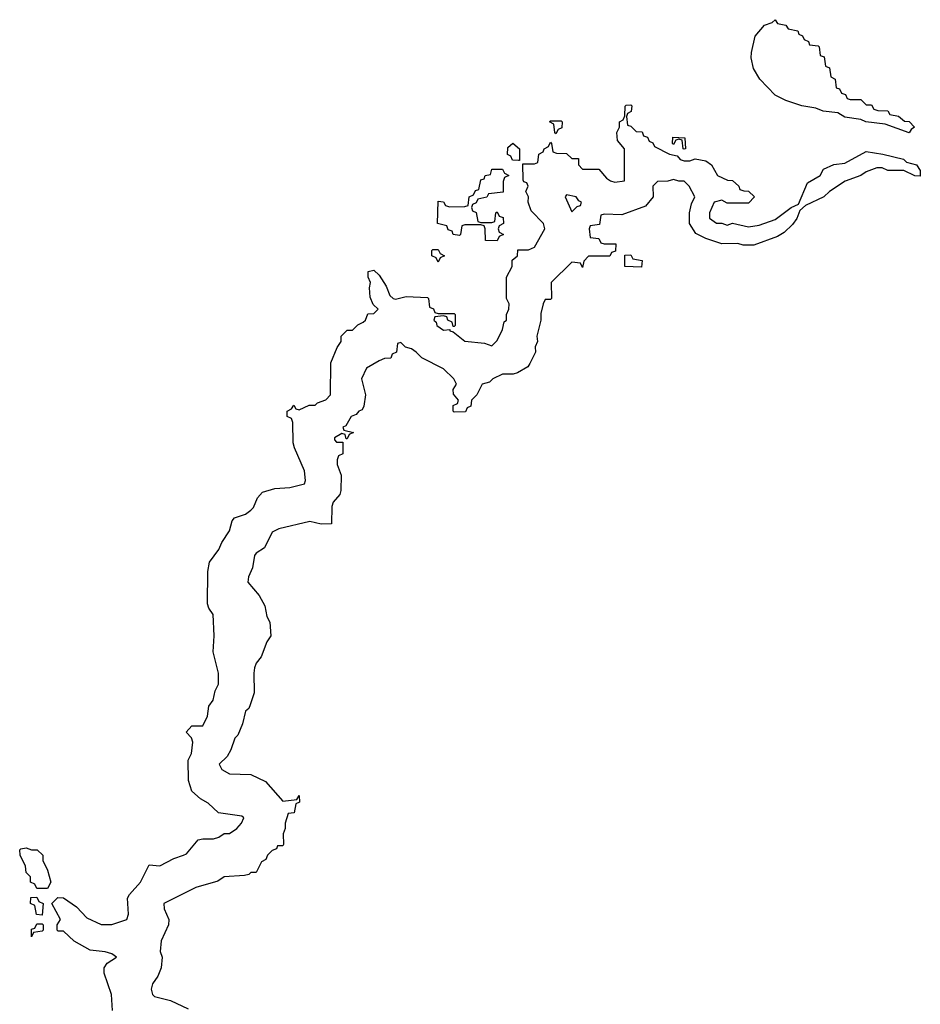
# Model space of a CAD drawing. Header units: inches. Extents: x 2672634 to 2765808, y 830487 to 941952.
# Tile 10 of 31: x 2686146 to 2689512, y 874553 to 878232. Entities that reach past the tile are written whole.
import ezdxf

# ---------------------------------------------------------------- set-up
doc = ezdxf.new("R2010")
doc.units = ezdxf.units.IN
doc.header["$MEASUREMENT"] = 0
doc.layers.add('C6887', color=7, linetype='Continuous')

msp = doc.modelspace()

# ---------------------------------------------------------------- linework, layer by layer
at = {"layer": 'C6887', "color": 6}
for points in [[(2689250, 877934), (2689290, 877934), (2689310, 877914), (2689330, 877914), (2689338, 877898), (2689352.7, 877892.7), (2689390, 877892), (2689398, 877878), (2689430, 877872), (2689452.7, 877852.7), (2689470, 877852), (2689490.7, 877830), (2689478, 877822), (2689470, 877809.8), (2689381.2, 877841.2), (2689308.7, 877850), (2689290, 877859.3), (2689230, 877868.3), (2689203.6, 877883.6), (2689148.7, 877890), (2689121.2, 877901.2), (2689069, 877910), (2689009.5, 877930), (2688970, 877949.8), (2688911.8, 878010), (2688888.8, 878050), (2688880.4, 878090), (2688880.9, 878110), (2688895.1, 878170), (2688930, 878211), (2688958, 878222), (2688970, 878232), (2688978, 878218), (2689010, 878212), (2689018, 878198), (2689054, 878190), (2689058, 878178), (2689072, 878172), (2689078, 878158), (2689094, 878150), (2689098, 878138), (2689130, 878134), (2689134, 878130), (2689138, 878098), (2689152.7, 878092.7), (2689158, 878058), (2689172.7, 878052.7), (2689178, 878018), (2689194, 878010), (2689198, 877978), (2689210, 877974), (2689218, 877958), (2689232, 877952), (2689238, 877938)], [(2688150, 877806), (2688146, 877810), (2688142, 877842), (2688126, 877850), (2688130, 877854), (2688170, 877854), (2688174, 877850), (2688171.6, 877828.4), (2688158, 877822)], [(2688010, 877706), (2687987.3, 877707.3), (2687982, 877722), (2687968.7, 877728.7), (2687970, 877754), (2687988.7, 877771.3), (2688014, 877750), (2688014, 877706)], [(2688630, 877748), (2688626, 877750), (2688622, 877782), (2688610, 877786), (2688598, 877782), (2688590, 877766), (2688586, 877770), (2688587.3, 877792.7), (2688632, 877790), (2688634, 877750)], [(2687870, 877474), (2687910, 877474), (2687922, 877478), (2687926, 877510), (2687930, 877514), (2687938, 877498), (2687952.7, 877492.7), (2687954, 877470), (2687938, 877462), (2687934, 877450), (2687938, 877438), (2687954, 877430), (2687938, 877422), (2687930, 877406), (2687887.3, 877407.3), (2687886, 877450), (2687882, 877462), (2687870, 877466), (2687810, 877466), (2687798, 877462), (2687794, 877430), (2687790, 877426), (2687766, 877430), (2687762, 877442), (2687747.3, 877447.3), (2687742, 877462), (2687708, 877470), (2687710, 877554), (2687730, 877552), (2687738, 877538), (2687752.7, 877532.7), (2687810, 877534), (2687822, 877538), (2687826, 877570), (2687842, 877578), (2687850, 877594), (2687862, 877598), (2687870, 877634), (2687882, 877638), (2687886, 877650), (2687906, 877654), (2687910, 877674), (2687950, 877674), (2687958, 877658), (2687974, 877650), (2687958, 877642), (2687952.7, 877627.3), (2687952.7, 877587.3), (2687898, 877582), (2687891.6, 877568.4), (2687858, 877562), (2687852, 877548), (2687838, 877542), (2687834, 877530), (2687838, 877518), (2687851.6, 877511.6), (2687858, 877478)], [(2688190, 877578), (2688184.7, 877570), (2688210, 877514), (2688230, 877534), (2688242, 877538), (2688246, 877550), (2688235.3, 877555.3), (2688226, 877570)], [(2687710, 877326), (2687702, 877342), (2687686, 877350), (2687686, 877370), (2687690, 877374), (2687710, 877374), (2687718, 877358), (2687734, 877350), (2687718, 877342)], [(2688470, 877308), (2688408, 877310), (2688407.3, 877352.7), (2688430, 877354), (2688438, 877338), (2688472.7, 877332.7)], [(2686210, 874986), (2686202, 875002), (2686186, 875010), (2686186, 875030), (2686170, 875046), (2686168, 875070), (2686148, 875110), (2686146, 875130), (2686150, 875134), (2686170, 875138), (2686190, 875131), (2686210.8, 875130.8), (2686232, 875110), (2686232, 875090), (2686250, 875054), (2686262, 875010), (2686250, 874986)], [(2686230, 874886), (2686208.4, 874888.4), (2686202, 874922), (2686186, 874930), (2686187.3, 874952.7), (2686210, 874954), (2686218, 874938), (2686234, 874930)], [(2686190, 874806), (2686190, 874834), (2686202, 874838), (2686210, 874854), (2686230, 874854), (2686234, 874850), (2686234, 874830), (2686230, 874826), (2686198, 874822)]]:
    msp.add_lwpolyline(points, close=True, dxfattribs=at)
msp.add_lwpolyline([(2686492.7, 874530), (2686489, 874590), (2686462, 874670), (2686462, 874690), (2686472.9, 874707.1), (2686508, 874730), (2686490, 874742), (2686466, 874750), (2686410, 874755.3), (2686349.2, 874789.2), (2686310, 874826), (2686290, 874826), (2686286, 874830), (2686286, 874850), (2686298, 874870), (2686266, 874930), (2686288, 874952), (2686310, 874951.3), (2686358, 874918), (2686396.9, 874876.9), (2686450, 874851.3), (2686490, 874851.3), (2686546, 874870), (2686552.3, 874890), (2686548.7, 874950), (2686556, 874964), (2686597.2, 875010), (2686630, 875074), (2686670, 875071.3), (2686721.5, 875098.5), (2686758, 875110), (2686770, 875116), (2686812.5, 875167.5), (2686830, 875172), (2686870, 875171.3), (2686890, 875178), (2686910, 875192), (2686930, 875192), (2686958, 875210), (2686975.3, 875230), (2686984, 875250), (2686975.9, 875255.9), (2686889.3, 875269.3), (2686850, 875305.2), (2686821.6, 875321.6), (2686789, 875350), (2686777, 875390), (2686775.1, 875464.9), (2686788.7, 875490), (2686793.2, 875533.2), (2686788.4, 875548.4), (2686768, 875570), (2686790, 875594), (2686830, 875594), (2686848, 875630), (2686853.2, 875666.8), (2686868.7, 875690), (2686876, 875724), (2686888.7, 875750), (2686888.7, 875790), (2686868.7, 875870), (2686872.3, 875930), (2686868.7, 876010), (2686853.2, 876033.2), (2686848, 876050), (2686848.7, 876170), (2686855.3, 876204.7), (2686890, 876252), (2686900.9, 876279.1), (2686930, 876322), (2686940.2, 876359.8), (2686949.1, 876370.9), (2686990, 876384.4), (2687010, 876399.1), (2687019.5, 876410), (2687034.8, 876445.2), (2687052.9, 876467.1), (2687099, 876481), (2687155.5, 876484.5), (2687210, 876498), (2687214.5, 876510), (2687210, 876546), (2687172.5, 876632.5), (2687168.4, 876651.6), (2687167.3, 876727.3), (2687162, 876742), (2687146, 876750), (2687146, 876770), (2687162, 876778), (2687170, 876792), (2687178, 876778), (2687190, 876774), (2687228.4, 876791.6), (2687250, 876792), (2687259, 876801), (2687290, 876812), (2687308, 876830), (2687309, 876950), (2687332.9, 877007.1), (2687348, 877030), (2687348, 877050), (2687370, 877072), (2687390, 877072), (2687410, 877092), (2687430, 877102), (2687438, 877110), (2687447.3, 877132.7), (2687470, 877134), (2687486, 877150), (2687467.3, 877167.3), (2687455.3, 877195.3), (2687453.2, 877230), (2687457.2, 877250), (2687448.7, 877270), (2687448.7, 877291.3), (2687470, 877296), (2687490, 877278), (2687516.1, 877236.1), (2687530, 877202), (2687542, 877190), (2687550, 877187.3), (2687590, 877198), (2687670, 877194), (2687674, 877190), (2687678, 877158), (2687692, 877152), (2687698, 877138), (2687710, 877134), (2687770, 877134), (2687774, 877130), (2687774, 877090), (2687770, 877086), (2687766, 877086), (2687762, 877102), (2687746, 877110), (2687742, 877122), (2687730, 877126), (2687698, 877122), (2687694, 877110), (2687702, 877102), (2687704.7, 877090), (2687730, 877072), (2687754, 877074), (2687754, 877070), (2687766, 877066), (2687810, 877031.3), (2687883.6, 877023.6), (2687910, 877014), (2687930, 877034), (2687950, 877074), (2687956.4, 877103.6), (2687966, 877110), (2687966, 877130), (2687974, 877150), (2687975.3, 877170), (2687966, 877190), (2687966, 877270), (2687986, 877310), (2687986, 877334), (2688006, 877350), (2688007.3, 877372.7), (2688047.3, 877372.7), (2688070, 877382), (2688108.7, 877450), (2688104, 877470), (2688058, 877518), (2688046, 877550), (2688048, 877570), (2688038, 877590), (2688046, 877610), (2688042, 877622), (2688030, 877626), (2688027.3, 877632.7), (2688026, 877694), (2688070, 877694), (2688082, 877698), (2688086, 877730), (2688102, 877738), (2688106, 877750), (2688122, 877758), (2688130, 877774), (2688134, 877770), (2688138, 877738), (2688152.7, 877732.7), (2688190, 877732), (2688210, 877714), (2688234, 877714), (2688234, 877690), (2688250, 877674), (2688310, 877674), (2688339.6, 877639.6), (2688354, 877630), (2688370, 877624.7), (2688406, 877630), (2688406, 877750), (2688380.4, 877780.4), (2688378, 877810), (2688388, 877830), (2688388, 877850), (2688402, 877858), (2688407.3, 877872.7), (2688408.4, 877908.4), (2688412.7, 877912.7), (2688430, 877914), (2688434, 877910), (2688431.6, 877888.4), (2688418, 877882), (2688414, 877870), (2688418, 877838), (2688430, 877834), (2688450, 877814), (2688472.7, 877812.7), (2688478, 877798), (2688492.7, 877792.7), (2688498, 877778), (2688512, 877772), (2688518, 877758), (2688574, 877730), (2688603.6, 877723.6), (2688614, 877710), (2688630, 877704.7), (2688650, 877704.7), (2688670, 877712), (2688710, 877704.7), (2688731.3, 877690), (2688754, 877650), (2688792, 877632), (2688810, 877631.3), (2688834, 877610), (2688838, 877598), (2688852, 877592), (2688870, 877591.3), (2688892, 877570), (2688870, 877546), (2688790, 877546), (2688770, 877558), (2688742, 877550), (2688724.7, 877510), (2688724.7, 877490), (2688750, 877472), (2688770, 877472), (2688790, 877464.7), (2688810, 877471.3), (2688870, 877458), (2688910, 877464.7), (2688970, 877486), (2689029.3, 877530), (2689057.2, 877542.8), (2689090, 877622), (2689138, 877650), (2689150, 877674), (2689189, 877691), (2689230, 877696), (2689310, 877739.1), (2689372, 877730), (2689449.7, 877710.3), (2689460.3, 877700.3), (2689498, 877690), (2689512, 877668), (2689512, 877648), (2689491.3, 877648.7), (2689450, 877668.7), (2689390, 877668.7), (2689370, 877678), (2689350, 877679), (2689310, 877664), (2689290, 877649.3), (2689230.9, 877629.1), (2689172, 877590), (2689152, 877570), (2689082.3, 877537.7), (2689061.1, 877518.9), (2689050, 877488.7), (2689033.7, 877466.3), (2689003.5, 877436.5), (2688978, 877422), (2688889.2, 877389.2), (2688850, 877389), (2688830, 877395.3), (2688770, 877394), (2688710, 877414), (2688672.9, 877432.9), (2688649.2, 877470), (2688649.3, 877510.7), (2688656.5, 877543.5), (2688669, 877570), (2688648.7, 877610), (2688630, 877628.7), (2688610, 877628.7), (2688590, 877635.3), (2688568.4, 877628.4), (2688530, 877628), (2688512, 877610), (2688514, 877570), (2688484.7, 877535.3), (2688396.9, 877503.1), (2688330, 877506), (2688318, 877502), (2688312.7, 877467.3), (2688278, 877462), (2688274, 877450), (2688278, 877418), (2688310, 877414), (2688318, 877398), (2688330, 877394), (2688374, 877394), (2688372.7, 877367.3), (2688358, 877362), (2688351.6, 877348.4), (2688272, 877348), (2688254, 877330), (2688250, 877306), (2688242, 877322), (2688210, 877326), (2688132, 877250), (2688134, 877190), (2688130, 877186), (2688110, 877186), (2688102, 877170), (2688094, 877134), (2688094, 877110), (2688078.8, 877050), (2688081, 877030), (2688072, 877010), (2688074, 876990), (2688052.7, 876947.3), (2688044.7, 876935.3), (2688006.8, 876913.2), (2687990, 876908), (2687950, 876908), (2687914, 876890), (2687902, 876878), (2687874, 876870), (2687854, 876830), (2687834, 876810), (2687831.6, 876788.4), (2687818, 876782), (2687812.7, 876767.3), (2687770, 876766), (2687766, 876770), (2687766, 876790), (2687782, 876798), (2687786, 876810), (2687767.3, 876832.7), (2687766, 876850), (2687778, 876870), (2687768, 876890), (2687730, 876928), (2687648.4, 876968.4), (2687628, 876990), (2687610, 877002), (2687588, 877008), (2687570, 877026), (2687558, 877022), (2687554, 876990), (2687538, 876982), (2687532.7, 876967.3), (2687510, 876966), (2687490, 876958), (2687442, 876930), (2687424, 876890), (2687438, 876830), (2687432, 876788), (2687425.4, 876774.6), (2687414, 876770), (2687403.6, 876756.4), (2687384.7, 876750), (2687365.4, 876714.6), (2687354, 876710), (2687358, 876698), (2687394, 876690), (2687378, 876682), (2687370, 876666), (2687366, 876666), (2687362, 876682), (2687350, 876686), (2687322, 876670), (2687322, 876662), (2687330, 876654), (2687354, 876654), (2687354, 876610), (2687338, 876602), (2687332.7, 876587.3), (2687332, 876570), (2687347.3, 876530), (2687346.4, 876473.6), (2687342, 876458), (2687318, 876430), (2687312.7, 876412.7), (2687311.3, 876348.7), (2687272.7, 876347.3), (2687230, 876357.2), (2687114, 876330), (2687090, 876317.2), (2687060.7, 876259.3), (2687030, 876239), (2687024, 876230), (2687015.5, 876184.5), (2687000.7, 876150), (2686998.8, 876130), (2687040.5, 876080.5), (2687062, 876042), (2687070, 876002), (2687081, 875981), (2687084.7, 875930), (2687070, 875908), (2687048.1, 875851.9), (2687030, 875828), (2687024, 875810), (2687020.7, 875790), (2687022.8, 875717.2), (2687007.9, 875672.1), (2687002, 875658), (2686990, 875648), (2686978.8, 875601.2), (2686961, 875559), (2686950, 875548), (2686935.3, 875504.7), (2686921, 875479), (2686892, 875450), (2686902, 875430), (2686930, 875414), (2687010, 875412), (2687065.2, 875385.2), (2687130, 875312), (2687182, 875318), (2687190, 875334), (2687191.6, 875308.4), (2687178, 875302), (2687171.6, 875268.4), (2687150, 875266), (2687138, 875230), (2687138, 875210), (2687131.3, 875190), (2687132, 875150), (2687130, 875146), (2687110, 875146), (2687105.4, 875134.6), (2687090, 875128), (2687072, 875110), (2687065.4, 875094.6), (2687050, 875086), (2687030, 875046), (2687010, 875046), (2687002, 875038), (2686986, 875034), (2686910, 875029), (2686886, 875014), (2686804.7, 874990), (2686684.9, 874930), (2686685.5, 874910), (2686704, 874870), (2686702, 874850), (2686674.8, 874790), (2686671.1, 874751.1), (2686678.8, 874730), (2686674.8, 874690), (2686662, 874658), (2686643, 874630), (2686638, 874610), (2686642, 874590), (2686650, 874582), (2686710, 874567.3), (2686776.3, 874536.3)], dxfattribs=at)

doc.saveas('drawing.dxf')
